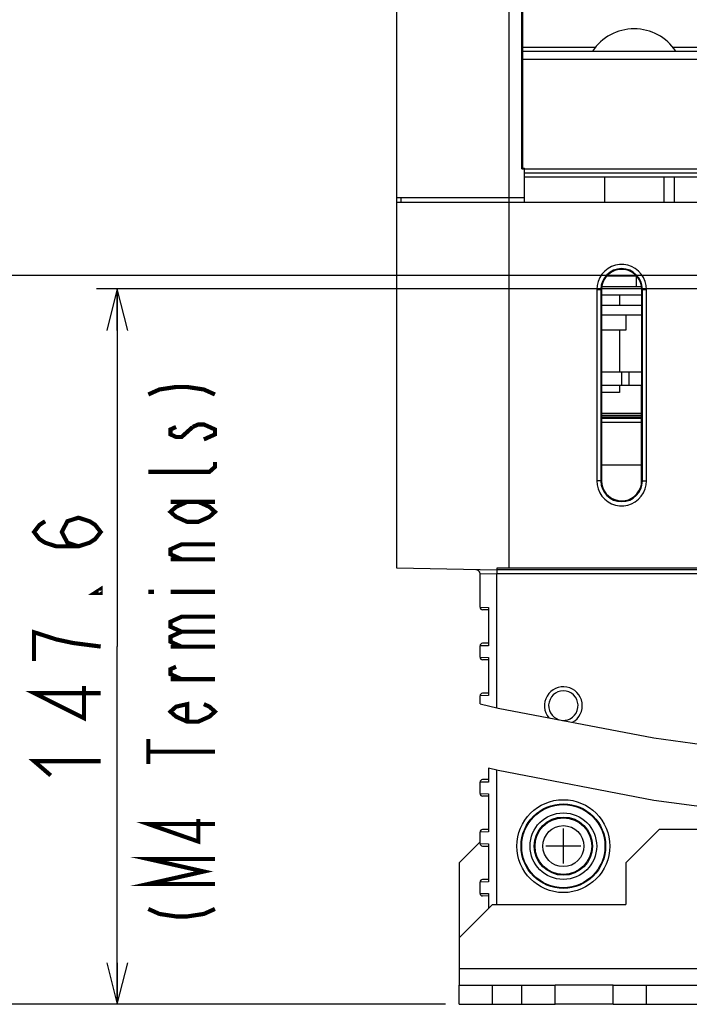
# Model space of a CAD drawing. Extents: x 0 to 420, y 0 to 297.
# Tile 33 of 62: x 244 to 276, y 45 to 92. Entities that reach past the tile are written whole.
import ezdxf

# ---------------------------------------------------------------- set-up
doc = ezdxf.new("R2010")
doc.units = 0
doc.header["$LTSCALE"] = 23.1
doc.layers.get('0').update_dxf_attribs({"linetype": 'CONTINUOUS'})
for name, color, linetype in [('ALL_AXIS', 7, 'CONTINUOUS'), ('ALL_CURVE', 7, 'CONTINUOUS'), ('ALL_DIM', 7, 'CONTINUOUS'), ('ALL_FEATURES', 7, 'CONTINUOUS'), ('ALL_NOTE', 7, 'CONTINUOUS')]:
    doc.layers.add(name, color=color, linetype=linetype)
doc.dimstyles.get("Standard").update_dxf_attribs({"dimtxt": 2.5, "dimasz": 2.5, "dimexe": 1.25, "dimexo": 0.625, "dimtad": 1, "dimcen": 2.5, "dimazin": 3, "dimtfac": 1, "dimtmove": 0, "dimatfit": 3})

# ---------------------------------------------------------------- blocks, each defined once
blk = doc.blocks.new('_OPEN')
at = {"color": 0, "linetype": 'BYBLOCK'}
for p, q in [((0, 0), (-1, 0.25)), ((-1, -0.25), (0, 0)), ((-1, 0), (0, 0))]:
    blk.add_line(p, q, dxfattribs=at)
blk = doc.blocks.new('*D32')
at = {"layer": 'ALL_DIM', "color": 2, "linetype": 'CONTINUOUS'}
for p, q in [((280.284, 79.868), (236.115, 79.868)), ((237.115, 79.868), (237.115, 62.358)), ((237.115, 44.848), (237.115, 62.358)), ((264.384, 44.848), (236.115, 44.848))]:
    blk.add_line(p, q, dxfattribs=at)
at = {"layer": 'ALL_DIM', "color": 2, "linetype": 'CONTINUOUS', "xscale": 2, "yscale": 2, "zscale": 2}
for p, rotation in [((237.115, 79.868), 90), ((237.115, 44.848), 270)]:
    blk.add_blockref('_OPEN', p, dxfattribs=dict(at, rotation=rotation))
blk = doc.blocks.new('*D35')
at = {"layer": 'ALL_DIM', "color": 2, "linetype": 'CONTINUOUS'}
for p, q in [((310.231, 79.228), (247.96, 79.228)), ((248.96, 79.228), (248.96, 62.038)), ((248.96, 44.848), (248.96, 62.038)), ((264.729, 44.848), (247.96, 44.848))]:
    blk.add_line(p, q, dxfattribs=at)
at = {"layer": 'ALL_DIM', "color": 2, "linetype": 'CONTINUOUS', "xscale": 2, "yscale": 2, "zscale": 2}
for p, rotation in [((248.96, 79.228), 90), ((248.96, 44.848), 270)]:
    blk.add_blockref('_OPEN', p, dxfattribs=dict(at, rotation=rotation))

msp = doc.modelspace()

# ---------------------------------------------------------------- linework, layer by layer
at = {"color": 7, "linetype": 'CONTINUOUS'}
for p, q in [((268.384, 84.998), (268.515, 84.998)), ((268.413, 85.027), (268.515, 85.027)), ((268.515, 83.398), (268.515, 85.027)), ((268.515, 83.598), (267.784, 83.598)), ((266.384, 59.28), (267.258, 59.083)), ((267.258, 59.083), (274.735, 57.645)), ((274.735, 57.645), (282.103, 56.647)), ((267.258, 56.083), (266.784, 56.19)), ((274.735, 54.645), (267.258, 56.083)), ((282.103, 53.647), (274.735, 54.645))]:
    msp.add_line(p, q, dxfattribs=at)
at = {"layer": 'ALL_AXIS', "color": 7, "linetype": 'CONTINUOUS'}
for p, q in [((272.364, 84.598), (272.364, 83.398)), ((275.204, 84.598), (275.204, 83.398)), ((273.902, 79.838), (272.466, 79.838)), ((273.884, 79.838), (273.884, 79.318)), ((274.138, 79.318), (272.231, 79.318)), ((274.148, 78.918), (272.221, 78.918)), ((273.08, 78.918), (273.08, 78.438)), ((273.384, 77.958), (273.384, 77.238)), ((273.384, 77.238), (272.221, 77.238)), ((273.08, 77.238), (273.08, 75.238)), ((272.222, 75.238), (274.147, 75.238)), ((273.531, 75.238), (273.531, 74.598)), ((272.222, 74.598), (274.147, 74.598)), ((273.08, 74.598), (273.08, 74.238)), ((273.079, 74.238), (272.222, 74.238)), ((272.784, 44.848), (269.984, 44.848))]:
    msp.add_line(p, q, dxfattribs=at)
at = {"layer": 'ALL_AXIS', "color": 9, "linetype": 'CONTINUOUS'}
msp.add_line((273.184, 75.238), (273.184, 74.598), dxfattribs=at)
at = {"layer": 'ALL_AXIS', "color": 3, "linetype": 'CONTINUOUS'}
msp.add_line((272.784, 45.768), (269.984, 45.768), dxfattribs=at)
at = {"layer": 'ALL_AXIS', "color": 7, "linetype": 'CONTINUOUS'}
for radius in [1.6, 1.4]:
    msp.add_circle((270.384, 52.448), radius, dxfattribs=at)
at = {"layer": 'ALL_AXIS', "color": 9, "linetype": 'CONTINUOUS'}
for radius in [1.361, 0.985]:
    msp.add_circle((270.384, 52.448), radius, dxfattribs=at)
at = {"layer": 'ALL_AXIS', "color": 7, "linetype": 'CONTINUOUS'}
msp.add_arc((273.784, 89.318), 2.4, 33.6338, 146.3662, dxfattribs=at)
at = {"layer": 'ALL_CURVE', "color": 40, "linetype": 'CONTINUOUS'}
for p, q in [((270.384, 51.608), (270.384, 53.288)), ((271.224, 52.448), (269.544, 52.448))]:
    msp.add_line(p, q, dxfattribs=at)
at = {"layer": 'ALL_DIM', "color": 2, "linetype": 'CONTINUOUS', "const_width": 0.2}
for points in [[(247.093, 66.854), (246.56, 67.026), (246.293, 67.542), (246.56, 68.058), (247.093, 68.23), (247.626, 68.058), (247.893, 67.886), (248.16, 67.542), (247.893, 67.198), (247.626, 67.026), (247.093, 66.854), (246.026, 66.854), (245.493, 67.026), (245.226, 67.198), (244.96, 67.542), (245.226, 67.886), (245.493, 68.058)], [(248.16, 64.79), (248.16, 64.618), (247.893, 64.618), (248.16, 64.79)], [(248.16, 62.038), (246.826, 62.21), (246.026, 62.382), (245.493, 62.554), (244.96, 62.726), (244.96, 61.35)], [(248.16, 59.802), (244.96, 59.802), (247.36, 58.598), (247.36, 60.146)], [(245.76, 55.846), (244.96, 56.534), (248.16, 56.534)]]:
    msp.add_lwpolyline(points, dxfattribs=at)
at = {"layer": 'ALL_FEATURES', "color": 7, "linetype": 'CONTINUOUS'}
for p, q in [((262.384, 65.798), (262.384, 111.398)), ((268.384, 84.998), (268.384, 109.798)), ((268.442, 85.055), (268.427, 109.755)), ((268.438, 90.638), (281.124, 90.638)), ((268.384, 84.998), (268.413, 85.027)), ((268.413, 85.027), (268.442, 85.055)), ((268.515, 84.798), (277.984, 84.798)), ((267.784, 83.598), (262.384, 83.598)), ((262.384, 83.398), (278.21, 83.398)), ((262.584, 83.598), (262.584, 83.398)), ((272.22, 79.198), (272.223, 69.998)), ((274.145, 69.998), (274.148, 79.198)), ((272.221, 78.438), (274.148, 78.438)), ((274.148, 77.958), (272.221, 77.958)), ((272.222, 73.258), (274.146, 73.258)), ((274.146, 72.998), (272.222, 72.998)), ((267.184, 65.714), (262.384, 65.798)), ((267.184, 65.797), (267.184, 65.714)), ((352.984, 65.798), (267.784, 65.798)), ((266.384, 63.923), (266.384, 65.532)), ((267.184, 65.708), (267.184, 65.514)), ((266.784, 63.917), (266.784, 62.079)), ((266.784, 63.798), (266.502, 63.803)), ((266.384, 61.523), (266.384, 62.073)), ((266.784, 62.198), (266.502, 62.193)), ((266.784, 61.517), (266.784, 59.679)), ((266.784, 61.398), (266.502, 61.403)), ((266.384, 59.28), (266.384, 59.673)), ((266.784, 59.798), (266.502, 59.793)), ((266.784, 56.19), (266.784, 55.53)), ((266.384, 54.973), (266.384, 55.524)), ((266.784, 55.648), (266.502, 55.644)), ((266.784, 54.967), (266.784, 53.13)), ((266.784, 54.848), (266.502, 54.853)), ((266.384, 52.573), (266.384, 53.124)), ((266.784, 53.248), (266.502, 53.244)), ((266.784, 52.567), (266.784, 50.73)), ((266.502, 52.453), (266.784, 52.448)), ((266.384, 50.173), (266.384, 50.724)), ((266.784, 50.848), (266.502, 50.844)), ((266.784, 50.167), (266.784, 49.448)), ((266.784, 50.048), (266.502, 50.053)), ((265.384, 44.848), (265.384, 45.768)), ((266.984, 44.848), (266.984, 45.768)), ((268.384, 44.848), (268.384, 45.768)), ((269.984, 44.848), (269.984, 45.768)), ((272.784, 44.848), (272.784, 45.768)), ((274.384, 44.848), (274.384, 45.768)), ((265.384, 44.848), (269.984, 44.848)), ((272.784, 44.848), (347.984, 44.848))]:
    msp.add_line(p, q, dxfattribs=at)
at = {"layer": 'ALL_FEATURES', "color": 9, "linetype": 'CONTINUOUS'}
for p, q in [((267.784, 65.798), (267.784, 111.398)), ((268.438, 90.838), (271.947, 90.838)), ((275.622, 90.838), (281.324, 90.838)), ((277.984, 90.238), (268.439, 90.238)), ((268.515, 84.998), (277.984, 84.998)), ((271.988, 79.198), (271.988, 69.998)), ((271.988, 79.198), (272.22, 79.198)), ((272.188, 79.198), (272.188, 69.998)), ((274.148, 79.198), (274.381, 79.198)), ((274.181, 69.998), (274.181, 79.198)), ((274.381, 69.998), (274.381, 79.198)), ((274.146, 72.798), (272.222, 72.798)), ((272.223, 69.998), (271.988, 69.998)), ((274.145, 69.998), (274.381, 69.998)), ((267.184, 65.514), (266.384, 65.532)), ((353.584, 65.731), (267.184, 65.731)), ((353.584, 65.532), (267.184, 65.532)), ((267.184, 59.1), (267.184, 65.514)), ((266.384, 63.923), (266.784, 63.917)), ((266.784, 62.079), (266.384, 62.073)), ((266.384, 61.523), (266.784, 61.517)), ((266.784, 59.679), (266.384, 59.673)), ((267.184, 49.648), (267.184, 56.1)), ((266.784, 55.53), (266.384, 55.524)), ((266.384, 54.973), (266.784, 54.967)), ((266.784, 53.13), (266.384, 53.124)), ((266.384, 52.573), (266.784, 52.567)), ((266.784, 50.73), (266.384, 50.724)), ((266.384, 50.173), (266.784, 50.167)), ((265.384, 46.568), (355.384, 46.568))]:
    msp.add_line(p, q, dxfattribs=at)
at = {"layer": 'ALL_FEATURES', "color": 3, "linetype": 'CONTINUOUS'}
for p, q in [((277.984, 84.598), (268.515, 84.598)), ((275.704, 84.598), (275.704, 83.398)), ((272.222, 73.158), (274.146, 73.158)), ((274.146, 73.058), (272.222, 73.058)), ((274.984, 53.248), (273.384, 51.648)), ((282.784, 53.248), (274.984, 53.248)), ((266.384, 52.648), (265.384, 51.648)), ((265.384, 51.648), (265.384, 45.768)), ((273.384, 51.648), (273.384, 49.648)), ((266.984, 49.648), (265.384, 48.048)), ((266.984, 49.648), (273.384, 49.648)), ((265.384, 45.768), (269.984, 45.768)), ((272.784, 45.768), (347.984, 45.768))]:
    msp.add_line(p, q, dxfattribs=at)
at = {"layer": 'ALL_FEATURES', "color": 2, "linetype": 'CONTINUOUS'}
msp.add_line((274.145, 70.758), (272.223, 70.758), dxfattribs=at)
at = {"layer": 'ALL_FEATURES', "color": 9, "linetype": 'CONTINUOUS'}
for points in [[(274.381, 79.198), (274.365, 79.394), (274.316, 79.586), (274.236, 79.768), (274.128, 79.933), (273.995, 80.078), (273.839, 80.2), (273.665, 80.294), (273.478, 80.358), (273.283, 80.39), (273.085, 80.39), (272.891, 80.358), (272.704, 80.294), (272.53, 80.2), (272.374, 80.078), (272.24, 79.933), (272.132, 79.767), (272.052, 79.586), (272.004, 79.393), (271.988, 79.198)], [(271.988, 69.998), (272.004, 69.801), (272.053, 69.609), (272.132, 69.428), (272.24, 69.263), (272.374, 69.117), (272.53, 68.996), (272.704, 68.902), (272.891, 68.838), (273.086, 68.805), (273.283, 68.805), (273.478, 68.838), (273.665, 68.902), (273.839, 68.996), (273.995, 69.118), (274.128, 69.263), (274.237, 69.428), (274.316, 69.61), (274.365, 69.803), (274.381, 69.998)]]:
    msp.add_lwpolyline(points, dxfattribs=at)
at = {"layer": 'ALL_FEATURES', "color": 7, "linetype": 'CONTINUOUS'}
for points in [[(274.148, 79.198), (274.134, 79.364), (274.09, 79.527), (274.02, 79.679), (273.924, 79.816), (273.804, 79.936), (273.667, 80.032), (273.515, 80.103), (273.352, 80.147), (273.185, 80.162), (273.018, 80.147), (272.855, 80.104), (272.703, 80.033), (272.565, 79.937), (272.446, 79.817), (272.349, 79.68), (272.279, 79.528), (272.235, 79.365), (272.22, 79.198)], [(272.223, 69.998), (272.238, 69.832), (272.281, 69.67), (272.351, 69.519), (272.447, 69.381), (272.566, 69.262), (272.703, 69.166), (272.854, 69.096), (273.017, 69.052), (273.184, 69.037), (273.35, 69.052), (273.513, 69.095), (273.664, 69.166), (273.801, 69.261), (273.92, 69.38), (274.016, 69.517), (274.087, 69.669), (274.131, 69.831), (274.145, 69.998)], [(267.784, 65.798), (267.584, 65.798), (267.384, 65.798), (267.184, 65.797)]]:
    msp.add_lwpolyline(points, dxfattribs=at)
at = {"layer": 'ALL_FEATURES', "color": 9, "linetype": 'CONTINUOUS'}
for radius in [2.231, 2.031]:
    msp.add_circle((270.384, 52.448), radius, dxfattribs=at)
at = {"layer": 'ALL_FEATURES', "color": 7, "linetype": 'CONTINUOUS'}
msp.add_circle((270.384, 52.448), 2, dxfattribs=at)
at = {"layer": 'ALL_FEATURES', "color": 9, "linetype": 'CONTINUOUS'}
for centre, start, end in [((273.184, 79.198), 0, 180), ((273.184, 69.998), 180, 360)]:
    msp.add_arc(centre, 0.997, start, end, dxfattribs=at)
at = {"layer": 'ALL_FEATURES', "color": 7, "linetype": 'CONTINUOUS'}
for centre, radius, start, end in [((266.184, 65.532), 0.2, 0, 89), ((266.504, 63.923), 0.12, 180, 269), ((266.504, 62.073), 0.12, 91, 180), ((266.504, 61.523), 0.12, 180, 269), ((270.384, 59.198), 0.909, 298.4301, 219.7916), ((266.504, 59.673), 0.12, 91, 180), ((270.384, 59.198), 0.709, 265.4123, 252.7952), ((266.504, 55.524), 0.12, 91, 180), ((266.504, 54.973), 0.12, 180, 269), ((266.504, 53.124), 0.12, 91, 180), ((266.504, 52.573), 0.12, 180, 269), ((266.504, 50.724), 0.12, 91, 180), ((266.504, 50.173), 0.12, 180, 269)]:
    msp.add_arc(centre, radius, start, end, dxfattribs=at)
at = {"layer": 'ALL_NOTE', "color": 2, "linetype": 'CONTINUOUS', "const_width": 0.2}
for points in [[(250.448, 74.15), (250.982, 74.39), (251.782, 74.51), (252.315, 74.51), (253.115, 74.39), (253.648, 74.15)], [(251.782, 72.59), (251.515, 72.47), (251.515, 72.23), (251.782, 72.11), (252.048, 72.11), (252.581, 72.59)], [(252.581, 72.59), (252.848, 72.71), (253.115, 72.71), (253.382, 72.59), (253.648, 72.47), (253.648, 72.23), (253.115, 71.99)], [(253.648, 70.91), (253.648, 70.67), (253.382, 70.43), (250.448, 70.43)], [(252.848, 68.99), (253.382, 68.75), (253.648, 68.51), (253.382, 68.27), (252.848, 68.03), (252.315, 68.03), (251.782, 68.27), (251.515, 68.51), (251.782, 68.75), (252.315, 68.99)], [(251.515, 68.99), (253.648, 68.99)], [(252.048, 66.23), (251.515, 66.47), (251.515, 66.71), (252.048, 66.95), (253.648, 66.95)], [(253.648, 66.23), (251.515, 66.23)], [(250.448, 64.67), (250.715, 64.67)], [(251.515, 64.67), (253.648, 64.67)], [(252.048, 62.75), (251.515, 62.99), (251.515, 63.23), (252.048, 63.47), (253.648, 63.47)], [(252.048, 62.03), (251.515, 62.27), (251.515, 62.51), (252.048, 62.75), (253.648, 62.75)], [(251.515, 62.03), (253.648, 62.03)], [(252.048, 60.47), (251.515, 60.71), (251.515, 60.95), (251.782, 61.07)], [(253.648, 60.47), (251.515, 60.47)], [(253.115, 59.27), (253.382, 59.15), (253.648, 58.91), (253.382, 58.67), (252.848, 58.43), (252.315, 58.43), (251.782, 58.67), (251.515, 58.91), (251.782, 59.15), (252.315, 59.27), (252.315, 58.43)], [(250.448, 56.39), (250.448, 57.59)], [(250.448, 56.99), (253.648, 56.99)], [(253.648, 53.51), (250.448, 53.51), (252.848, 52.67), (252.848, 53.75)], [(253.648, 50.63), (250.448, 50.63), (253.115, 51.23), (250.448, 51.83), (253.648, 51.83)], [(250.448, 49.43), (250.982, 49.19), (251.782, 49.07), (252.315, 49.07), (253.115, 49.19), (253.648, 49.43)]]:
    msp.add_lwpolyline(points, dxfattribs=at)

# ---------------------------------------------------------------- dimensions: what is measured, and where the dimension line sits
at = {"layer": 'ALL_DIM', "color": 2, "linetype": 'CONTINUOUS'}
for base, p1, p2, angle, picture, middle in [((237.115, 44.848), (281.284, 79.868), (265.384, 44.848), 270, '*D32', (237.115, 55.478)), ((248.96, 79.228), (265.729, 44.848), (311.231, 79.228), 90, '*D35', (248.96, 55.158))]:
    dim = msp.add_linear_dim(base=base, p1=p1, p2=p2, angle=angle, dimstyle='Standard', dxfattribs=at)
    dim.commit()
    dim.dimension.update_dxf_attribs({"geometry": picture, "text_midpoint": middle, "dimtype": 128})

doc.saveas('drawing.dxf')
